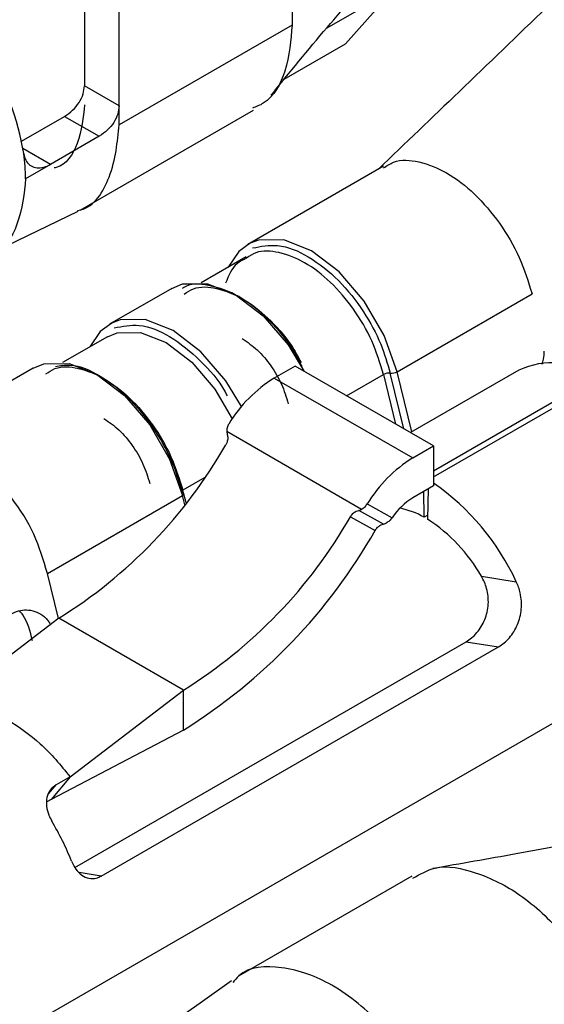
# Model space of a CAD drawing. Extents: x 897.4 to 914.4, y -8.5 to 2.5.
# Tile 14 of 36: x 906.1318 to 906.1583, y -3.1659 to -3.1161. Entities that reach past the tile are written whole.
import ezdxf

# ---------------------------------------------------------------- set-up
doc = ezdxf.new("R2010")
doc.units = 0
doc.header["$LTSCALE"] = 4
doc.header["$MEASUREMENT"] = 0
doc.layers.get('0').update_dxf_attribs({"linetype": 'CONTINUOUS'})

msp = doc.modelspace()

# ---------------------------------------------------------------- linework, layer by layer
at = {"color": 7, "linetype": 'Continuous', "lineweight": 25}
for p, q in [((906.135087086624, -3.10827637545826), (906.135087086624, -3.119434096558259)), ((906.136837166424, -3.120444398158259), (906.136837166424, -3.10928667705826)), ((906.145587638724, -3.112318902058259), (906.145587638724, -3.11636076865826)), ((906.150717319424, -3.11457306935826), (906.147305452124, -3.11654274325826)), ((906.148278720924, -3.117320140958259), (906.150717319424, -3.11457306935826)), ((906.145587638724, -3.11636076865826), (906.136837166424, -3.12141231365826)), ((906.145189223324, -3.119103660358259), (906.148278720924, -3.117320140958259)), ((906.136837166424, -3.120444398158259), (906.135087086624, -3.119434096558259)), ((906.134871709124, -3.125728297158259), (906.143636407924, -3.12066853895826)), ((906.136837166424, -3.12141231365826), (906.136837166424, -3.120444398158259)), ((906.1319026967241, -3.122240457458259), (906.134083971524, -3.12098111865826)), ((906.134083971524, -3.12098111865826), (906.135834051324, -3.121991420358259)), ((906.135834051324, -3.121991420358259), (906.1333723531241, -3.123412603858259)), ((906.1333723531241, -3.123412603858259), (906.132111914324, -3.12414028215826)), ((906.150198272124, -3.123507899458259), (906.1433470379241, -3.12746301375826)), ((906.130360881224, -3.12791389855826), (906.134760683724, -3.12578674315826)), ((906.143261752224, -3.128083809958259), (906.1409819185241, -3.129399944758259)), ((906.139496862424, -3.129685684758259), (906.136346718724, -3.13150425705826)), ((906.150890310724, -3.13390435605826), (906.157715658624, -3.12996416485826)), ((906.136244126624, -3.13213498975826), (906.133981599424, -3.13344115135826)), ((906.145734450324, -3.13361890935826), (906.144684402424, -3.134225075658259)), ((906.152734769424, -3.137660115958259), (906.145734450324, -3.13361890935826)), ((906.132496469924, -3.133726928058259), (906.125986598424, -3.13748499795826)), ((906.157051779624, -3.133821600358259), (906.151568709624, -3.136986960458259)), ((906.161009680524, -3.134155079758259), (906.152734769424, -3.13893206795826)), ((906.144684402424, -3.134225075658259), (906.1516847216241, -3.13826631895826)), ((906.152734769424, -3.139221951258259), (906.1612607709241, -3.13430002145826)), ((906.142279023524, -3.13693511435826), (906.142304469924, -3.13707825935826)), ((906.1490908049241, -3.14086742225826), (906.142279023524, -3.13693511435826)), ((906.1516847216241, -3.13826631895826), (906.152734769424, -3.137660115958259)), ((906.152734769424, -3.137660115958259), (906.152734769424, -3.13968104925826)), ((906.152734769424, -3.13968104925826), (906.1516847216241, -3.140287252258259)), ((906.133214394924, -3.144108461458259), (906.1400397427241, -3.140168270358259)), ((906.140227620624, -3.14054501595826), (906.140101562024, -3.140025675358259)), ((906.152262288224, -3.141269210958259), (906.152238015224, -3.13996785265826)), ((906.152466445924, -3.139835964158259), (906.152437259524, -3.141370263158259)), ((906.149382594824, -3.140592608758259), (906.150639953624, -3.141289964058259)), ((906.148954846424, -3.14091739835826), (906.1490908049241, -3.14086742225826)), ((906.1502046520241, -3.14161057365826), (906.148954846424, -3.14091739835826)), ((906.152441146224, -3.141165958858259), (906.152262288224, -3.141269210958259)), ((906.148529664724, -3.14124358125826), (906.149780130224, -3.14193712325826)), ((906.1502046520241, -3.14161057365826), (906.150340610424, -3.141560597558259)), ((906.133768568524, -3.14639060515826), (906.133214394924, -3.144108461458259)), ((906.155154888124, -3.144252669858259), (906.1569199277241, -3.14452773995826)), ((906.133786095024, -3.14637718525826), (906.128058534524, -3.15076309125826)), ((906.140086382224, -3.15001429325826), (906.133786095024, -3.14637718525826)), ((906.134605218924, -3.15898267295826), (906.154380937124, -3.147566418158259)), ((906.154380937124, -3.147566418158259), (906.156024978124, -3.14782260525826)), ((906.122152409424, -3.17283011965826), (906.1652385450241, -3.14795702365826)), ((906.135933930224, -3.15942090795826), (906.156024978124, -3.14782260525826)), ((906.134358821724, -3.15440019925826), (906.140086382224, -3.15001429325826)), ((906.140086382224, -3.152035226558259), (906.140086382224, -3.15001429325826)), ((906.140086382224, -3.152035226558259), (906.1334042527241, -3.155542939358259)), ((906.134358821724, -3.15440019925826), (906.1334042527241, -3.155542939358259)), ((906.134358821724, -3.15440019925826), (906.133658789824, -3.154804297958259)), ((906.1334042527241, -3.155542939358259), (906.133181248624, -3.155671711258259)), ((906.151631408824, -3.159428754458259), (906.142866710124, -3.164488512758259))]:
    msp.add_line(p, q, dxfattribs=at)
at = {"color": 8, "linetype": 'Continuous', "lineweight": 25}
for p, q in [((906.133368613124, -3.123414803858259), (906.1319736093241, -3.122609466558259)), ((906.148335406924, -3.135120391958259), (906.150207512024, -3.134039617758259)), ((906.150207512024, -3.134039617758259), (906.150817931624, -3.13655352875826)), ((906.151234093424, -3.136793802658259), (906.150548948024, -3.13397200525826)), ((906.151630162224, -3.13695143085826), (906.150890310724, -3.13390435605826)), ((906.141169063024, -3.139257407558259), (906.140056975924, -3.139899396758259)), ((906.140154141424, -3.140639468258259), (906.1400397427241, -3.140168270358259)), ((906.140106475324, -3.140103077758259), (906.140056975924, -3.139899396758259)), ((906.133272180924, -3.15526713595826), (906.133658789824, -3.154804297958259)), ((906.135933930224, -3.15942090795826), (906.134825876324, -3.159248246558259))]:
    msp.add_line(p, q, dxfattribs=at)
at = {"color": 8, "linetype": 'Continuous', "lineweight": 25, "flags": 128}
for points in [[(906.150890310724, -3.13390435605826), (906.150243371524, -3.132068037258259), (906.149236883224, -3.130326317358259), (906.147969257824, -3.12884940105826), (906.146564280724, -3.127781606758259), (906.145159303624, -3.127227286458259), (906.143891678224, -3.12724063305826), (906.1434700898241, -3.12739723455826)], [(906.143025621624, -3.135665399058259), (906.142236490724, -3.134367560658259), (906.140968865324, -3.132890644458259), (906.139563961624, -3.131822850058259), (906.138158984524, -3.131268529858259), (906.136891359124, -3.131281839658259), (906.1364696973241, -3.131438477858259)], [(906.136244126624, -3.13213498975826), (906.136746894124, -3.131929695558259), (906.137917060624, -3.13191741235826), (906.139213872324, -3.132429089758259), (906.140510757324, -3.133414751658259), (906.141680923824, -3.13477803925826), (906.142560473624, -3.136280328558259)]]:
    msp.add_lwpolyline(points, dxfattribs=at)
at = {"color": 7, "linetype": 'Continuous', "lineweight": 25, "flags": 128}
for points in [[(906.1434700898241, -3.12739723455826), (906.142885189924, -3.127820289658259), (906.142356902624, -3.128606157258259)], [(906.139496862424, -3.129685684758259), (906.140041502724, -3.129463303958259), (906.141309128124, -3.129449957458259), (906.1427141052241, -3.13000427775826), (906.144119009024, -3.131072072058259), (906.145386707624, -3.13254898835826), (906.146195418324, -3.133885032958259)], [(906.1364696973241, -3.131438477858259), (906.135884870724, -3.13186149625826), (906.1353565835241, -3.132647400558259)], [(906.132496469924, -3.133726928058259), (906.133041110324, -3.13350451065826), (906.134308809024, -3.13349120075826), (906.135713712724, -3.13404552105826), (906.137118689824, -3.13511331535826), (906.138386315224, -3.136590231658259), (906.139392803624, -3.138331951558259), (906.1400397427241, -3.140168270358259)], [(906.142523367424, -3.164721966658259), (906.140931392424, -3.165847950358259), (906.1395751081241, -3.166807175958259)]]:
    msp.add_lwpolyline(points, dxfattribs=at)
at = {"color": 7, "linetype": 'Continuous', "lineweight": 25}
for centre, radius, start, end in [((906.119335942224, -3.124891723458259), 0.0128396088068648, 9.067035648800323, 56.28802724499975), ((906.123362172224, -3.12416650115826), 0.0087497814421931, 0.1716890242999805, 8.532251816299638), ((906.158736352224, -3.137482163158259), 0.0040295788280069, 55.65600019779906, 114.7116496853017), ((906.150481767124, -3.134528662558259), 0.0005606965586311, 83.11846202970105, 119.2836025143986), ((906.1506160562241, -3.13341554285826), 0.0005604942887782, 263.1234625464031, 299.2951363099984), ((906.148356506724, -3.140161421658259), 0.0069802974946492, 121.7401019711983, 148.8572059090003), ((906.120692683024, -3.12532331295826), 0.0247932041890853, 301.8774979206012, 330.3021576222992), ((906.155357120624, -3.144202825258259), 0.0069805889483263, 121.741467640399, 148.8567622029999), ((906.145604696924, -3.14976181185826), 0.0124671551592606, 24.82378468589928, 55.11657814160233), ((906.153455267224, -3.14317770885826), 0.0033896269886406, 121.4895019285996, 146.1570653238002), ((906.150293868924, -3.144699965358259), 0.0039553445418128, 60.1546502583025, 79.29560495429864), ((906.126993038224, -3.12896035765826), 0.0247932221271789, 301.8772873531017, 330.3021102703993), ((906.147964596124, -3.14830957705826), 0.0082558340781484, 29.43256433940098, 57.19661184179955), ((906.125095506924, -3.12794278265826), 0.0283755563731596, 301.8908283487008, 330.4499967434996), ((906.121487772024, -3.163788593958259), 0.0139223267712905, 21.58825777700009, 30.88124017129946)]:
    msp.add_arc(centre, radius, start, end, dxfattribs=at)
for points, knots in [([(906.1445164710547, -3.119917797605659), (906.1454539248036, -3.118765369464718), (906.1472621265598, -3.116542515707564), (906.149167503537, -3.114402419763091), (906.150085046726, -3.113371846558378)], [0, 0, 0, 0, 0.5184453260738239, 1, 1, 1, 1]), ([(906.1584684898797, -3.115457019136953), (906.1569893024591, -3.116883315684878), (906.1541517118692, -3.119619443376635), (906.1513068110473, -3.122347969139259), (906.1499449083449, -3.123654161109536)], [0, 0, 0, 0, 0.521282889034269, 1, 1, 1, 1]), ([(906.1455876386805, -3.116360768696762), (906.1455224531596, -3.117134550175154), (906.1454030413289, -3.118552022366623), (906.1445759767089, -3.120185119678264), (906.1437693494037, -3.12049297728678), (906.1435810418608, -3.120564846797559)], [0, 0, 0, 0, 0.4795651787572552, 0.8785042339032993, 1, 1, 1, 1]), ([(906.1340839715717, -3.120981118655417), (906.1342244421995, -3.12088564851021), (906.1345077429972, -3.120693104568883), (906.1348235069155, -3.12029592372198), (906.1350416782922, -3.119870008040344), (906.135072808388, -3.119571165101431), (906.1350870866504, -3.11943409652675)], [0, 0, 0, 0, 0.2643585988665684, 0.5331577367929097, 0.7858761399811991, 1, 1, 1, 1]), ([(906.1350870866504, -3.120402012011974), (906.1350269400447, -3.121044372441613), (906.1349177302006, -3.122210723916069), (906.1341524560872, -3.123488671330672), (906.133584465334, -3.123588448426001), (906.1335504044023, -3.123594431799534)], [0, 0, 0, 0, 0.5353992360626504, 0.9721390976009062, 1, 1, 1, 1]), ([(906.1368371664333, -3.120444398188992), (906.1368219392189, -3.120586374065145), (906.1367899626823, -3.120884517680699), (906.1365745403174, -3.121302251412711), (906.1362643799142, -3.121697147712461), (906.1359808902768, -3.121891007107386), (906.1358340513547, -3.12199142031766)], [0, 0, 0, 0, 0.2217723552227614, 0.4657130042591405, 0.7232557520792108, 1, 1, 1, 1]), ([(906.1347430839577, -3.125746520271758), (906.1347922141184, -3.125737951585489), (906.1355662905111, -3.125602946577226), (906.1366075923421, -3.123867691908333), (906.1367556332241, -3.122284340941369), (906.1368371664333, -3.121412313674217)], [0, 0, 0, 0, 0.0295465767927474, 0.4655247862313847, 1, 1, 1, 1]), ([(906.1320154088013, -3.122870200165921), (906.1320419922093, -3.12298447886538), (906.1320926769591, -3.123202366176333), (906.1323078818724, -3.123462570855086), (906.132609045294, -3.123598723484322), (906.1329003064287, -3.123593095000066), (906.1331579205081, -3.123524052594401), (906.1332950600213, -3.123452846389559), (906.1333704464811, -3.123413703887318)], [0, 0, 0, 0, 0.1967986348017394, 0.3752223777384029, 0.5501292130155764, 0.7389117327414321, 0.8564781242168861, 1, 1, 1, 1]), ([(906.150211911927, -3.123591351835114), (906.1503754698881, -3.123480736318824), (906.1508947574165, -3.123129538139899), (906.1521021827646, -3.123241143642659), (906.1534960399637, -3.123816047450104), (906.1548855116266, -3.124908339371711), (906.156118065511, -3.126370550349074), (906.1571321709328, -3.128078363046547), (906.1575232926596, -3.129342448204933), (906.1577156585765, -3.129964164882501)], [0, 0, 0, 0, 0.0528438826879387, 0.1677764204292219, 0.3046967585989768, 0.4646792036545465, 0.6411272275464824, 0.8234951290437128, 1, 1, 1, 1]), ([(906.1321119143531, -3.124140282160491), (906.1320386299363, -3.124889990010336), (906.1319055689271, -3.126251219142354), (906.1310478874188, -3.127775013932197), (906.1304201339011, -3.127879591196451), (906.1304199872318, -3.127879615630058)], [0, 0, 0, 0, 0.5507001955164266, 0.9998950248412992, 1, 1, 1, 1]), ([(906.1432809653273, -3.128157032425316), (906.1431167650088, -3.128235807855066), (906.1425929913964, -3.128487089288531), (906.1423724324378, -3.129045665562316), (906.142221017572, -3.129429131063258)], [0, 0, 0, 0, 0.3134948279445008, 1, 1, 1, 1]), ([(906.1460886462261, -3.13364204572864), (906.145962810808, -3.133391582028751), (906.1455324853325, -3.132535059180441), (906.1444886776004, -3.131293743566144), (906.1430208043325, -3.130066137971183), (906.141527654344, -3.129500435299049), (906.1404066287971, -3.129419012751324), (906.1400477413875, -3.129686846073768), (906.1400301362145, -3.129699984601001)], [0, 0, 0, 0, 0.1075559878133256, 0.3678144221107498, 0.6184176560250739, 0.8282558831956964, 0.991575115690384, 1, 1, 1, 1]), ([(906.140130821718, -3.129975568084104), (906.1402818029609, -3.129873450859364), (906.1407611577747, -3.129549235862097), (906.1418752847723, -3.129652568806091), (906.1431642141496, -3.130181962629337), (906.1444362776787, -3.131195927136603), (906.1454330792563, -3.132313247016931), (906.1458817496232, -3.133142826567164), (906.1460449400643, -3.13344456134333)], [0, 0, 0, 0, 0.0712187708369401, 0.2261145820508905, 0.4106524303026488, 0.6262643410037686, 0.8640648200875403, 1, 1, 1, 1]), ([(906.1430641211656, -3.132227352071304), (906.1433256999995, -3.132408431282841), (906.1438757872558, -3.132789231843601), (906.1445314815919, -3.13359280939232), (906.1450797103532, -3.134507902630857), (906.1452900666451, -3.1351891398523), (906.1453935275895, -3.135524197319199)], [0, 0, 0, 0, 0.2300859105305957, 0.4838592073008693, 0.7461430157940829, 1, 1, 1, 1]), ([(906.1582260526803, -3.13352581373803), (906.1582513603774, -3.133442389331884), (906.1583175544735, -3.133224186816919), (906.1583283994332, -3.132995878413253), (906.1583350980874, -3.132854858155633)], [0, 0, 0, 0, 0.3823255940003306, 1, 1, 1, 1]), ([(906.1331305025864, -3.134016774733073), (906.1332814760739, -3.133914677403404), (906.1337607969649, -3.133590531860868), (906.1348753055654, -3.133693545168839), (906.1361619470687, -3.134224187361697), (906.1374445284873, -3.135232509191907), (906.1385823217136, -3.136582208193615), (906.1395183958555, -3.138158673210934), (906.1398794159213, -3.139325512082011), (906.1400569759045, -3.139899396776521)], [0, 0, 0, 0, 0.0528420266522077, 0.1677664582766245, 0.3046922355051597, 0.4646747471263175, 0.6411284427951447, 0.8234967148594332, 1, 1, 1, 1]), ([(906.1400483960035, -3.140033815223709), (906.1399017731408, -3.139542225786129), (906.1395783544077, -3.138457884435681), (906.1387066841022, -3.136863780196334), (906.137495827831, -3.135313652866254), (906.1360333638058, -3.134158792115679), (906.1346552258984, -3.133485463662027), (906.133863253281, -3.13361212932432), (906.1336172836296, -3.133651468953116)], [0, 0, 0, 0, 0.1574951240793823, 0.3474006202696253, 0.5557411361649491, 0.7563420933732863, 0.9243250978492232, 1, 1, 1, 1]), ([(906.1360637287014, -3.136268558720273), (906.1363253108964, -3.136449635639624), (906.1368754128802, -3.13683043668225), (906.1375310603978, -3.137634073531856), (906.1380794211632, -3.138549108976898), (906.1382897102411, -3.139230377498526), (906.1383931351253, -3.13956544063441)], [0, 0, 0, 0, 0.2300836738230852, 0.483861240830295, 0.7461513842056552, 1, 1, 1, 1]), ([(906.1423822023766, -3.136551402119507), (906.1423496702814, -3.136612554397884), (906.1422857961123, -3.136732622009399), (906.1422812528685, -3.136868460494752), (906.1422790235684, -3.136935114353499)], [0, 0, 0, 0, 0.5093153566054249, 1, 1, 1, 1]), ([(906.1423044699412, -3.137078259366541), (906.1423170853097, -3.13714095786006), (906.1423430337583, -3.137269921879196), (906.1423073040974, -3.137454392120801), (906.1422529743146, -3.137560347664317), (906.1422293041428, -3.137606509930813)], [0, 0, 0, 0, 0.3480869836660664, 0.7159772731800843, 1, 1, 1, 1]), ([(906.1332143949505, -3.144108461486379), (906.1330136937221, -3.143435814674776), (906.1326065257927, -3.142071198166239), (906.1314642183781, -3.140277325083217), (906.1300776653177, -3.138791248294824), (906.1286142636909, -3.137767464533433), (906.1273301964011, -3.137259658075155), (906.1266674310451, -3.137430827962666), (906.1265042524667, -3.137472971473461)], [0, 0, 0, 0, 0.2062552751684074, 0.4184355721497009, 0.6211843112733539, 0.8000379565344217, 0.9507676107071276, 1, 1, 1, 1]), ([(906.1400569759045, -3.139899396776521), (906.1400381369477, -3.139911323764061), (906.1400068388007, -3.139931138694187), (906.139973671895, -3.139977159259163), (906.1399991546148, -3.140023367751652), (906.1400299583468, -3.140029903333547), (906.1400483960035, -3.140033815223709)], [0, 0, 0, 0, 0.333942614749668, 0.5547963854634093, 0.7335221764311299, 1, 1, 1, 1]), ([(906.1400397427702, -3.140168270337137), (906.1400586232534, -3.140156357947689), (906.1400899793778, -3.14013657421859), (906.1401230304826, -3.140090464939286), (906.1400975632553, -3.140044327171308), (906.1400668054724, -3.140037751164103), (906.1400483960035, -3.140033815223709)], [0, 0, 0, 0, 0.3342776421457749, 0.5551580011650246, 0.7337485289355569, 1, 1, 1, 1]), ([(906.1490908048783, -3.140867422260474), (906.1491475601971, -3.140831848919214), (906.1492629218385, -3.140759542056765), (906.1493422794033, -3.140648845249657), (906.1493825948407, -3.140592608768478)], [0, 0, 0, 0, 0.4919773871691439, 1, 1, 1, 1]), ([(906.1485296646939, -3.141243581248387), (906.1485697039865, -3.141187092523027), (906.1486483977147, -3.141076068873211), (906.1488004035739, -3.140965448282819), (906.1489095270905, -3.140931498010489), (906.1489548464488, -3.140917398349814)], [0, 0, 0, 0, 0.3771970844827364, 0.741347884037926, 1, 1, 1, 1]), ([(906.1497801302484, -3.141937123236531), (906.1498200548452, -3.141880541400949), (906.1498984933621, -3.141769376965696), (906.1500503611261, -3.141658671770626), (906.1501593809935, -3.141624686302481), (906.150204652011, -3.141610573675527)], [0, 0, 0, 0, 0.3773982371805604, 0.7414616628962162, 1, 1, 1, 1]), ([(906.1506399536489, -3.141289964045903), (906.1505980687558, -3.141344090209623), (906.1505144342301, -3.141452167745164), (906.1503984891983, -3.141524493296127), (906.1503406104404, -3.141560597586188)], [0, 0, 0, 0, 0.5008086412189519, 1, 1, 1, 1]), ([(906.1543809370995, -3.147566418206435), (906.1544770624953, -3.147503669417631), (906.1546770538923, -3.147373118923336), (906.1549327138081, -3.147110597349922), (906.155157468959, -3.14679963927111), (906.1553334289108, -3.146449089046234), (906.1554556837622, -3.146063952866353), (906.155512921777, -3.145666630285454), (906.1555040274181, -3.145261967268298), (906.1554327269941, -3.144890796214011), (906.1553155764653, -3.144549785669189), (906.1552087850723, -3.14435232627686), (906.1551548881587, -3.144252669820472)], [0, 0, 0, 0, 0.0911931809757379, 0.1897297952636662, 0.289638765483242, 0.3959013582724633, 0.5006032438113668, 0.6101477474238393, 0.7140483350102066, 0.8214826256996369, 0.9099034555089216, 1, 1, 1, 1]), ([(906.1560249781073, -3.147822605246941), (906.1561211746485, -3.147759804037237), (906.1563214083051, -3.14762908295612), (906.1565775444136, -3.147366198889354), (906.1568035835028, -3.147054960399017), (906.1569829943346, -3.146703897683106), (906.1571121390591, -3.146317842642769), (906.15718098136, -3.145916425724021), (906.1571874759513, -3.145503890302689), (906.1571343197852, -3.145133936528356), (906.1570428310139, -3.144805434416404), (906.1569610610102, -3.144620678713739), (906.1569199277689, -3.144527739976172)], [0, 0, 0, 0, 0.0921362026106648, 0.1917820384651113, 0.2928971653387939, 0.4005947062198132, 0.5073581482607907, 0.6190386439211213, 0.7266891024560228, 0.8377454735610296, 0.9183801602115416, 1, 1, 1, 1]), ([(906.1296092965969, -3.148874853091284), (906.1298016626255, -3.148390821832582), (906.1301250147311, -3.147577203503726), (906.1307998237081, -3.14658859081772), (906.1315660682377, -3.145960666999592), (906.1325134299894, -3.145910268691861), (906.1330936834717, -3.146281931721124), (906.1332984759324, -3.146581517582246), (906.1333360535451, -3.146636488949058)], [0, 0, 0, 0, 0.2834087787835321, 0.4763877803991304, 0.65189837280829, 0.8017282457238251, 0.9636188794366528, 1, 1, 1, 1]), ([(906.1324587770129, -3.147514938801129), (906.1323468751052, -3.147048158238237), (906.1322169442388, -3.146506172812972), (906.1318728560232, -3.146084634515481), (906.1318251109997, -3.146026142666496)], [0, 0, 0, 0, 0.8612419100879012, 1, 1, 1, 1]), ([(906.1312086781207, -3.151502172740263), (906.1317779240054, -3.151886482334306), (906.1329730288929, -3.15269332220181), (906.1338825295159, -3.153813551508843), (906.13435882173, -3.154400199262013)], [0, 0, 0, 0, 0.4763145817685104, 1, 1, 1, 1]), ([(906.1336587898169, -3.154804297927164), (906.1335503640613, -3.154885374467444), (906.1333315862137, -3.155048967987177), (906.1331651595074, -3.155449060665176), (906.1331497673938, -3.155893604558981), (906.1332546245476, -3.156304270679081), (906.1333828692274, -3.156543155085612), (906.1334363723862, -3.156642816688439)], [0, 0, 0, 0, 0.1943465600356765, 0.3921459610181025, 0.605322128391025, 0.835341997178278, 1, 1, 1, 1]), ([(906.1613510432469, -3.15746758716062), (906.1598725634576, -3.157749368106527), (906.1569911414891, -3.158298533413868), (906.154101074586, -3.158800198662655), (906.1526939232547, -3.159044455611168)], [0, 0, 0, 0, 0.5131076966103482, 1, 1, 1, 1]), ([(906.1344334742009, -3.15866609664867), (906.1345005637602, -3.158809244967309), (906.1346283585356, -3.159081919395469), (906.1349333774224, -3.15939469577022), (906.1353001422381, -3.159562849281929), (906.1356574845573, -3.159554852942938), (906.135851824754, -3.159460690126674), (906.1359339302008, -3.159420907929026)], [0, 0, 0, 0, 0.2451968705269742, 0.4670604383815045, 0.6653694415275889, 0.858624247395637, 1, 1, 1, 1]), ([(906.1516867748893, -3.159532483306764), (906.152053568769, -3.159325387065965), (906.1530291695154, -3.158774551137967), (906.1550648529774, -3.159221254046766), (906.1572718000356, -3.160343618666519), (906.1593638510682, -3.162341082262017), (906.1611551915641, -3.164827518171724), (906.1623930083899, -3.167630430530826), (906.1629192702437, -3.169730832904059), (906.1629608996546, -3.17082540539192), (906.1629658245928, -3.170954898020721)], [0, 0, 0, 0, 0.0676768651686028, 0.1800073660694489, 0.3182884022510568, 0.4770659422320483, 0.6485391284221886, 0.8199020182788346, 0.978693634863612, 1, 1, 1, 1]), ([(906.1542364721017, -3.176462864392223), (906.1541237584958, -3.1753723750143), (906.1538861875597, -3.173073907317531), (906.1523846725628, -3.169841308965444), (906.1503256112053, -3.166996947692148), (906.1478164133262, -3.164888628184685), (906.1453179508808, -3.16392309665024), (906.1432358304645, -3.163993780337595), (906.1426851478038, -3.16469571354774), (906.1425926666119, -3.164813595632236)], [0, 0, 0, 0, 0.1710310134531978, 0.3604888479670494, 0.5499421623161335, 0.7209643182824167, 0.8618633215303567, 0.9768014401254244, 1, 1, 1, 1])]:
    msp.add_open_spline(points, degree=3, knots=knots, dxfattribs=at)
at = {"color": 8, "linetype": 'Continuous', "lineweight": 25}
for points, knots in [([(906.1435834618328, -3.127640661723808), (906.1440091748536, -3.127562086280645), (906.1449818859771, -3.127382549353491), (906.1465350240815, -3.12808172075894), (906.1479960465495, -3.129256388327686), (906.1492073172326, -3.13080080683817), (906.1500788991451, -3.1323962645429), (906.1504023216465, -3.133480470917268), (906.1505489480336, -3.133972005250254)], [0, 0, 0, 0, 0.123913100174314, 0.2831288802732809, 0.4732602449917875, 0.6707272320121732, 0.8507213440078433, 1, 1, 1, 1]), ([(906.1502075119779, -3.134039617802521), (906.1500299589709, -3.133465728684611), (906.149668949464, -3.132298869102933), (906.148732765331, -3.130722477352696), (906.1475950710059, -3.12937270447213), (906.146312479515, -3.128364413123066), (906.1450258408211, -3.127833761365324), (906.1439113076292, -3.127730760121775), (906.143431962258, -3.128054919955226), (906.1432809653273, -3.128157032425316)], [0, 0, 0, 0, 0.176502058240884, 0.3588726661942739, 0.5353204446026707, 0.6953018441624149, 0.8322266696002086, 0.9471503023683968, 1, 1, 1, 1]), ([(906.1365831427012, -3.13168190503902), (906.1370086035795, -3.131603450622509), (906.137980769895, -3.131424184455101), (906.1395389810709, -3.132120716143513), (906.1409756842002, -3.133308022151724), (906.1419187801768, -3.134387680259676), (906.1422669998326, -3.135056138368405), (906.1423023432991, -3.135123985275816)], [0, 0, 0, 0, 0.1787900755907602, 0.4085303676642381, 0.6828851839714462, 0.9678136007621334, 1, 1, 1, 1])]:
    msp.add_open_spline(points, degree=3, knots=knots, dxfattribs=at)

doc.saveas('drawing.dxf')
